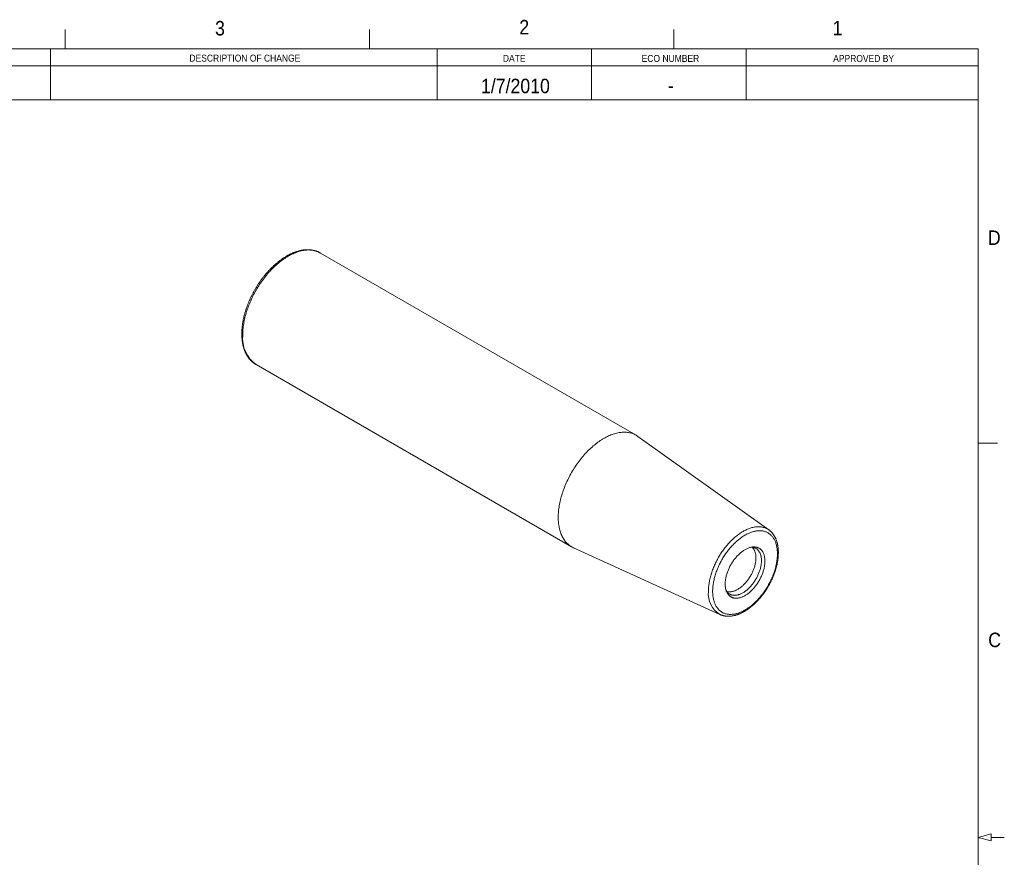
# Model space of a CAD drawing. Header units: inches. Extents: x 0.5 to 16.5, y 0.2 to 10.8.
# Tile 2 of 2: x 10.2 to 16.5, y 5.4 to 10.8. Entities that reach past the tile are written whole.
import ezdxf

# ---------------------------------------------------------------- set-up
doc = ezdxf.new("R2010")
doc.units = ezdxf.units.IN
doc.header["$MEASUREMENT"] = 0
doc.styles.add('SLDTEXTSTYLE1', font='GOTHIC.TTF', dxfattribs={"width": 0.913})

msp = doc.modelspace()

# ---------------------------------------------------------------- linework, layer by layer
at = {"color": 7, "linetype": 'Continuous', "lineweight": 0}
for p, q in [((10.46875, 10.6), (10.46875, 10.725)), ((12.43749999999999, 10.6), (12.4375, 10.725)), ((14.40624999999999, 10.6), (14.40625, 10.725)), ((0.6249999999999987, 10.6), (16.375, 10.6)), ((10.375, 10.271875), (10.375, 10.6)), ((12.875, 10.6), (12.875, 10.271875)), ((13.875, 10.6), (13.875, 10.271875)), ((14.875, 10.6), (14.875, 10.271875)), ((16.375, 0.4), (16.375, 10.6)), ((9.375, 10.490625), (16.37183433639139, 10.490625)), ((9.375, 10.271875), (16.37183433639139, 10.271875)), ((16.37625160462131, 8.049999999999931), (16.50125160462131, 8.049999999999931)), ((16.375, 5.500000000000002), (16.46, 5.522775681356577)), ((16.375, 5.500000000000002), (16.46, 5.477224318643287)), ((16.46, 5.522775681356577), (16.46, 5.477224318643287)), ((16.46, 5.499999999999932), (16.545, 5.499999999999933))]:
    msp.add_line(p, q, dxfattribs=at)
at = {"color": 7, "linetype": 'Continuous', "lineweight": 15}
for p, q in [((14.16224407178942, 8.101519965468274), (12.12070146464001, 9.280077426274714)), ((11.7040686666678, 8.5583700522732), (13.74561127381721, 7.379812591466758)), ((15.02144073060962, 7.489188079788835), (14.1735169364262, 8.094266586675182)), ((15.02138182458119, 7.489230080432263), (15.02144073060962, 7.489188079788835)), ((13.75752989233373, 7.373677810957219), (14.70554565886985, 6.941982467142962)), ((14.70561605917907, 6.941950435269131), (14.70554565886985, 6.941982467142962))]:
    msp.add_line(p, q, dxfattribs=at)
at = {"color": 8, "linetype": 'Continuous', "lineweight": 0, "flags": 128}
for points in [[(11.61775723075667, 8.749138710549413), (11.61785820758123, 8.758103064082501), (11.61816103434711, 8.767177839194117), (11.61866546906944, 8.776356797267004), (11.61937123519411, 8.785633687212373), (11.62027781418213, 8.795002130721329), (11.62138458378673, 8.804455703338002), (11.62269081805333, 8.813987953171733), (11.62419556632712, 8.823592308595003), (11.62589782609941, 8.83326220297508), (11.6277964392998, 8.842991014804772), (11.6298900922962, 8.852772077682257), (11.63217735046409, 8.862598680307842), (11.63465665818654, 8.872464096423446), (11.63732628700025, 8.882361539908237), (11.64018445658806, 8.892284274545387), (11.64322916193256, 8.902225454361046), (11.64645832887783, 8.912178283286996), (11.64986974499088, 8.922135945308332), (11.65346109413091, 8.932091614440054), (11.65722988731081, 8.942038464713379), (11.66117354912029, 8.95196966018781), (11.66528938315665, 8.961878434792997), (11.66957455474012, 8.971757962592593), (11.67402614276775, 8.981601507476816), (11.67864108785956, 8.991402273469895), (11.68341624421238, 9.00115359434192), (11.68834831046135, 9.010848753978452), (11.69343391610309, 9.020481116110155), (11.69866958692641, 9.030044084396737), (11.7040517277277, 9.039531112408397), (11.70957665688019, 9.048935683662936), (11.71524057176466, 9.058251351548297), (11.72103960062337, 9.067471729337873), (11.72696976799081, 9.076590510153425), (11.73302701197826, 9.085601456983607), (11.73920716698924, 9.09449835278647), (11.74550603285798, 9.10327514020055), (11.75191925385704, 9.11192577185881), (11.75844245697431, 9.120444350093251), (11.76507114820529, 9.128825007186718), (11.77180081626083, 9.137062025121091), (11.77862682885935, 9.145149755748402), (11.78554451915, 9.15308263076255), (11.79254913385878, 9.160855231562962), (11.7996358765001, 9.168462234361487), (11.80679989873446, 9.1758984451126), (11.81403627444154, 9.183158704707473), (11.82134006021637, 9.190238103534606), (11.82870624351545, 9.197131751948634), (11.836129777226, 9.203834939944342), (11.84360556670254, 9.21034306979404), (11.85112849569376, 9.216651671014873), (11.85869340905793, 9.222756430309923), (11.86629512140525, 9.22865319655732), (11.87392841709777, 9.23433786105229), (11.88158807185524, 9.239806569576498), (11.88926883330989, 9.24505557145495), (11.89696543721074, 9.25008122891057), (11.90467260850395, 9.254880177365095), (11.91238506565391, 9.259449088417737), (11.92009752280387, 9.263784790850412), (11.92780469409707, 9.267884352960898), (11.93550129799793, 9.271745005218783), (11.94318205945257, 9.275364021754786), (11.95084171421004, 9.27873896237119), (11.95847500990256, 9.281867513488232), (11.96607672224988, 9.284747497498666), (11.97364163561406, 9.287377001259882), (11.98116456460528, 9.289754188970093), (11.98864035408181, 9.291877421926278), (11.99606388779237, 9.293745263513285), (12.00343007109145, 9.295356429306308), (12.01073385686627, 9.296709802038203), (12.01797023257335, 9.297804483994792), (12.02513425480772, 9.298639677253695), (12.03222099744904, 9.29921485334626), (12.03922561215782, 9.299529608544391), (12.04614330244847, 9.299583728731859), (12.05296931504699, 9.299377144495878), (12.05969898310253, 9.298910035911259), (12.06632767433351, 9.298182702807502), (12.07285087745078, 9.297195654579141), (12.07926409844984, 9.295949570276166), (12.08556296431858, 9.294445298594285), (12.09174311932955, 9.292683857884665), (12.09780036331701, 9.290666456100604), (12.10373053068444, 9.288394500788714), (12.10952955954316, 9.285869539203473), (12.11519347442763, 9.28309328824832), (12.12070146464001, 9.280077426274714)], [(14.63095106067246, 7.09150834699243), (14.63102773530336, 7.098315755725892), (14.63125769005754, 7.105207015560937), (14.6316407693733, 7.112177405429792), (14.63217671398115, 7.119222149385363), (14.6328651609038, 7.126336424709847), (14.63370562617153, 7.133515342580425), (14.6346975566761, 7.140754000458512), (14.63584024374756, 7.148047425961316), (14.63713292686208, 7.155390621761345), (14.63857470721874, 7.162778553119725), (14.64016459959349, 7.170206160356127), (14.64190151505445, 7.177668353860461), (14.64378426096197, 7.185160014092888), (14.64581154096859, 7.192676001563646), (14.64798198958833, 7.200211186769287), (14.65029410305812, 7.207760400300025), (14.65274629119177, 7.215318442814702), (14.65533687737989, 7.222880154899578), (14.65806409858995, 7.230440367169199), (14.66092607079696, 7.237993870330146), (14.66392084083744, 7.245535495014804), (14.66704635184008, 7.253060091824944), (14.67030046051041, 7.260562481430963), (14.67368093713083, 7.268037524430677), (14.67718546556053, 7.275480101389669), (14.68081164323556, 7.282885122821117), (14.68455699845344, 7.290247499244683), (14.68841893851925, 7.297562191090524), (14.69239483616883, 7.304824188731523), (14.69648196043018, 7.312028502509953), (14.70067751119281, 7.319170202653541), (14.70497861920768, 7.32624439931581), (14.70938232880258, 7.333246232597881), (14.71388561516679, 7.340170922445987), (14.71848541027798, 7.347013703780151), (14.72317854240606, 7.353769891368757), (14.72796180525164, 7.360434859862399), (14.73283192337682, 7.367004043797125), (14.73778556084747, 7.373472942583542), (14.74281930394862, 7.379837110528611), (14.74792972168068, 7.386092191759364), (14.75311331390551, 7.392233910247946), (14.75836651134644, 7.3982580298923), (14.76368571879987, 7.404160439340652), (14.76906730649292, 7.409937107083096), (14.77450756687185, 7.415584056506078), (14.78000277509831, 7.421097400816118), (14.78554917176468, 7.42647339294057), (14.79114295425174, 7.431708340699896), (14.79678028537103, 7.436798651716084), (14.80245730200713, 7.441740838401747), (14.80817011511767, 7.446531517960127), (14.81391481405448, 7.45116739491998), (14.81968745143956, 7.455645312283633), (14.82548407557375, 7.45996217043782), (14.83130071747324, 7.464115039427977), (14.83713338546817, 7.468101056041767), (14.84297808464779, 7.471917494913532), (14.84883080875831, 7.475561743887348), (14.85468754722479, 7.479031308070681), (14.86054428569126, 7.482323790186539), (14.86639700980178, 7.485436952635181), (14.8722417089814, 7.488368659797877), (14.87807437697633, 7.491116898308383), (14.88389101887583, 7.493679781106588), (14.88968764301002, 7.496055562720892), (14.8954602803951, 7.498242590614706), (14.90120497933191, 7.500239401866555), (14.90691779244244, 7.502044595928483), (14.91259480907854, 7.50365695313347), (14.91823214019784, 7.505075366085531), (14.9238259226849, 7.50629886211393), (14.92937231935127, 7.507326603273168), (14.93486752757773, 7.508157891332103), (14.94030778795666, 7.508792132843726), (14.9456893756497, 7.50922891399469), (14.95100858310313, 7.509467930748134), (14.95626178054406, 7.509509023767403), (14.96144537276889, 7.509352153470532), (14.96655579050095, 7.508997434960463), (14.97158953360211, 7.508445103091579), (14.97654317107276, 7.507695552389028), (14.98141328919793, 7.506749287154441), (14.98619655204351, 7.505606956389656), (14.99088968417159, 7.504269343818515), (14.99548947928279, 7.502737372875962), (14.999992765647, 7.501012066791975), (15.0043964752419, 7.499094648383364), (15.00869758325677, 7.496986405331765), (15.01289313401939, 7.494688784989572), (15.01698025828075, 7.492203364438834), (15.02095615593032, 7.489531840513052), (15.02138182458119, 7.489230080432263)], [(14.65808221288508, 7.092123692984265), (14.65815587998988, 7.098583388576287), (14.65837682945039, 7.105123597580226), (14.65874492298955, 7.111739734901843), (14.6592598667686, 7.118427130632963), (14.65992133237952, 7.125181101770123), (14.66072881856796, 7.131996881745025), (14.66168180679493, 7.138869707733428), (14.66277958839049, 7.145794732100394), (14.66402140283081, 7.152767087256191), (14.66540638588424, 7.159781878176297), (14.66693353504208, 7.166834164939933), (14.668601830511, 7.173919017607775), (14.67041004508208, 7.181031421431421), (14.67235693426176, 7.188166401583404), (14.67444113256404, 7.195318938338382), (14.67666117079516, 7.202484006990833), (14.67901549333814, 7.209656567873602), (14.68150242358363, 7.216831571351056), (14.68412023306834, 7.22400398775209), (14.6868670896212, 7.231168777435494), (14.68974104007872, 7.238320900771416), (14.69274007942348, 7.245455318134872), (14.6958620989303, 7.252567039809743), (14.69910488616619, 7.25965104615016), (14.70246619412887, 7.266702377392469), (14.70594363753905, 7.273716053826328), (14.70953477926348, 7.280687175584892), (14.71323711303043, 7.287610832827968), (14.71704799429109, 7.294482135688), (14.72096477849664, 7.301296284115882), (14.72498470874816, 7.308048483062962), (14.72910495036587, 7.314733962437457), (14.7333226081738, 7.321348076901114), (14.73763472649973, 7.327886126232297), (14.74203827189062, 7.334343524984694), (14.74653014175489, 7.340715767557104), (14.75110719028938, 7.346998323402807), (14.75576619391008, 7.353186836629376), (14.76050387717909, 7.359276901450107), (14.7653169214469, 7.36526428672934), (14.77020192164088, 7.371144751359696), (14.77515547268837, 7.376914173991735), (14.78017407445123, 7.382568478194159), (14.78525420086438, 7.38810373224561), (14.79039228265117, 7.393516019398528), (14.79558472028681, 7.398801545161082), (14.80082784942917, 7.403956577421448), (14.80611799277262, 7.40897751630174), (14.81145142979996, 7.413860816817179), (14.81682441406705, 7.418603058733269), (14.82223316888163, 7.423200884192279), (14.82767389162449, 7.427651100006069), (14.8331427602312, 7.431950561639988), (14.838635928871, 7.436096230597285), (14.84414953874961, 7.440085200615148), (14.84967971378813, 7.443914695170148), (14.85522256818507, 7.447581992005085), (14.86077420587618, 7.451084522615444), (14.86633072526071, 7.454419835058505), (14.87188822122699, 7.457585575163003), (14.87744278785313, 7.460579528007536), (14.88299052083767, 7.463399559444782), (14.88852752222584, 7.46604373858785), (14.89404989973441, 7.468510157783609), (14.89955377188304, 7.470797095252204), (14.90503527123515, 7.472902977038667), (14.91049054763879, 7.474826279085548), (14.9159157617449, 7.476565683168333), (14.92130710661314, 7.478119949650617), (14.9266607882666, 7.479487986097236), (14.9319730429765, 7.480668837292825), (14.93724014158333, 7.48166166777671), (14.94245838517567, 7.482465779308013), (14.94762409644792, 7.483080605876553), (14.95273364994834, 7.483505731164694), (14.95778345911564, 7.483740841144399), (14.96276997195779, 7.48378576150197), (14.96768967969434, 7.483640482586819), (14.97253913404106, 7.483305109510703), (14.97731491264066, 7.482779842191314), (14.9820136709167, 7.482065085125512), (14.986632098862, 7.481161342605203), (14.99116695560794, 7.480069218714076), (14.99561506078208, 7.478789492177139), (14.99997326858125, 7.477323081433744), (15.0042385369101, 7.475671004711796), (15.0084078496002, 7.473834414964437), (15.01247829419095, 7.471814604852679), (15.01644699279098, 7.469613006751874), (15.02031117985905, 7.46723115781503), (15.02406811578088, 7.464670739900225), (15.02771515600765, 7.461933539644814), (15.03124977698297, 7.459021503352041), (15.03466943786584, 7.455936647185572), (15.0379717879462, 7.452681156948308), (15.04115447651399, 7.449257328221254), (15.0442152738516, 7.445667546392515), (15.04715201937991, 7.441914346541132), (15.04996267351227, 7.438000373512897), (15.05264523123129, 7.433928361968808), (15.05519784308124, 7.429701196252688), (15.05761867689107, 7.42532182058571), (15.0599060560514, 7.420793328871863), (15.06205835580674, 7.416118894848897), (15.06407407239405, 7.411301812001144), (15.06595180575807, 7.406345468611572), (15.06769020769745, 7.401253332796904), (15.0692880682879, 7.396028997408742), (15.07074426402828, 7.390676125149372), (15.07205777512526, 7.385198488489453), (15.07322768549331, 7.379599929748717), (15.07425314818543, 7.373884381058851), (15.0751334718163, 7.368055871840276), (15.07586801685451, 7.362118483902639), (15.07645626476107, 7.356076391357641), (15.07689781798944, 7.349933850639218), (15.07719236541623, 7.343695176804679), (15.0773396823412, 7.337364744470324), (15.0773396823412, 7.33094701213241), (15.07719236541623, 7.324446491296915), (15.07689781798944, 7.317867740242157), (15.07645626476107, 7.311215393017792), (15.07586801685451, 7.304494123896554), (15.0751334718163, 7.297708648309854), (15.07425314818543, 7.290863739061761), (15.07322768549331, 7.283964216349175), (15.07205777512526, 7.277014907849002), (15.07074426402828, 7.270020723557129), (15.0692880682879, 7.262986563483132), (15.06769020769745, 7.25591737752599), (15.06595180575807, 7.248818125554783), (15.06407407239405, 7.241693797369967), (15.06205835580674, 7.234549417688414), (15.0599060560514, 7.227389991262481), (15.05761867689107, 7.22022054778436), (15.05519784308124, 7.213046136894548), (15.05264523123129, 7.205871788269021), (15.04996267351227, 7.19870256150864), (15.04715201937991, 7.191543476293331), (15.0442152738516, 7.184399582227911), (15.04115447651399, 7.17727587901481), (15.0379717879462, 7.170177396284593), (15.03466943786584, 7.163109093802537), (15.03124977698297, 7.156075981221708), (15.02771515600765, 7.149082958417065), (15.02406811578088, 7.142134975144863), (15.02031117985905, 7.135236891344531), (15.01644699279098, 7.128393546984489), (15.01247829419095, 7.121609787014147), (15.0084078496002, 7.114890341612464), (15.0042385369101, 7.108239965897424), (14.99997326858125, 7.101663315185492), (14.99561506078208, 7.09516502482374), (14.99116695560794, 7.088749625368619), (14.986632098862, 7.082421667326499), (14.9820136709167, 7.076185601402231), (14.97731491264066, 7.070045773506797), (14.97253913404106, 7.064006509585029), (14.96768967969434, 7.058072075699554), (14.96276997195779, 7.052246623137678), (14.95778345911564, 7.046534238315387), (14.95273364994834, 7.040938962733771), (14.94762409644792, 7.035464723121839), (14.94245838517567, 7.030115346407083), (14.93724014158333, 7.024894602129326), (14.9319730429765, 7.01980617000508), (14.9266607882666, 7.014853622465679), (14.92130710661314, 7.010040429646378), (14.9159157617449, 7.00536998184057), (14.91049054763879, 7.000845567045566), (14.90503527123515, 6.996470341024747), (14.89955377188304, 6.992247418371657), (14.89404989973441, 6.988179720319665), (14.88852752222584, 6.98427013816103), (14.88299052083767, 6.980521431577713), (14.87744278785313, 6.97693618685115), (14.87188822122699, 6.973516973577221), (14.86633072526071, 6.970266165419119), (14.86077420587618, 6.967186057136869), (14.85522256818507, 6.964278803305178), (14.84967971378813, 6.961546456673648), (14.84414953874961, 6.958990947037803), (14.838635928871, 6.956614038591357), (14.8331427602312, 6.954417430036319), (14.82767389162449, 6.952402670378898), (14.82223316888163, 6.950571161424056), (14.81682441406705, 6.948924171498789), (14.81145142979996, 6.947462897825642), (14.80611799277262, 6.946188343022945), (14.80082784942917, 6.945101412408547), (14.79558472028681, 6.944202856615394), (14.79039228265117, 6.943493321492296), (14.78525420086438, 6.942973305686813), (14.78017407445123, 6.942643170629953), (14.77515547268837, 6.942503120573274), (14.77020192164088, 6.942553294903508), (14.7653169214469, 6.942793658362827), (14.76050387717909, 6.94322402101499), (14.75576619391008, 6.943844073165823), (14.75110719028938, 6.944653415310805), (14.74653014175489, 6.945651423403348), (14.74203827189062, 6.946837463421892), (14.73763472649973, 6.948210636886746), (14.7333226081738, 6.949770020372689), (14.72910495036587, 6.951514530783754), (14.72498470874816, 6.953442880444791), (14.72096477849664, 6.955553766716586), (14.71704799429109, 6.957845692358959), (14.71323711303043, 6.960317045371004), (14.70953477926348, 6.962966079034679), (14.70594363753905, 6.965790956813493), (14.70246619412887, 6.968789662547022), (14.69910488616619, 6.971960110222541), (14.6958620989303, 6.975300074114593), (14.69274007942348, 6.978807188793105), (14.68974104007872, 6.982478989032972), (14.6868670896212, 6.986312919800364), (14.68412023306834, 6.990306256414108), (14.68150242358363, 6.99445621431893), (14.67901549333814, 6.998759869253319), (14.67666117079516, 7.003214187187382), (14.67444113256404, 7.007816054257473), (14.67235693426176, 7.012562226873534), (14.67041004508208, 7.017449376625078), (14.668601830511, 7.022474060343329), (14.66693353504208, 7.027632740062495), (14.66540638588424, 7.032921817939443), (14.66402140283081, 7.038337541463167), (14.66277958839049, 7.043876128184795), (14.66168180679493, 7.049533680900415), (14.66072881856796, 7.055306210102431), (14.65992133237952, 7.061189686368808), (14.6592598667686, 7.067179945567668), (14.65874492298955, 7.073272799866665), (14.65837682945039, 7.079463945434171), (14.65815587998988, 7.085749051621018), (14.65808221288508, 7.092123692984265)]]:
    msp.add_lwpolyline(points, dxfattribs=at)
at = {"color": 7, "linetype": 'Continuous', "lineweight": 15, "flags": 128}
for points in [[(13.65929983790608, 7.570581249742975), (13.65940081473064, 7.579545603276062), (13.65970364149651, 7.588620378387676), (13.66020807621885, 7.597799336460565), (13.66091384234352, 7.607076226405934), (13.66182042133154, 7.616444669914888), (13.66292719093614, 7.625898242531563), (13.66423342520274, 7.635430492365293), (13.66573817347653, 7.645034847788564), (13.66744043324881, 7.65470474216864), (13.6693390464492, 7.664433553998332), (13.67143269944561, 7.674214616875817), (13.6737199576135, 7.684041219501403), (13.67619926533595, 7.693906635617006), (13.67886889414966, 7.703804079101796), (13.68172706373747, 7.713726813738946), (13.68477176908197, 7.723667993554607), (13.68800093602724, 7.733620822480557), (13.69141235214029, 7.743578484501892), (13.69500370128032, 7.753534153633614), (13.69877249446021, 7.76348100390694), (13.7027161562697, 7.773412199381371), (13.70683199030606, 7.783320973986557), (13.71111716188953, 7.793200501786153), (13.71556874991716, 7.803044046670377), (13.72018369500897, 7.812844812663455), (13.72495885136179, 7.822596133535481), (13.72989091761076, 7.832291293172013), (13.7349765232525, 7.841923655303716), (13.74021219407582, 7.851486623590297), (13.74559433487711, 7.860973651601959), (13.75111926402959, 7.870378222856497), (13.75678317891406, 7.879693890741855), (13.76258220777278, 7.888914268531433), (13.76851237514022, 7.898033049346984), (13.77456961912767, 7.907043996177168), (13.78074977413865, 7.91594089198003), (13.78704864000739, 7.924717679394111), (13.79346186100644, 7.933368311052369), (13.79998506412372, 7.941886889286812), (13.8066137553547, 7.950267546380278), (13.81334342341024, 7.958504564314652), (13.82016943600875, 7.966592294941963), (13.82708712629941, 7.97452516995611), (13.83409174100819, 7.982297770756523), (13.8411784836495, 7.989904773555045), (13.84834250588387, 7.997340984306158), (13.85557888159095, 8.004601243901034), (13.86288266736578, 8.011680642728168), (13.87024885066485, 8.018574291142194), (13.87767238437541, 8.025277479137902), (13.88514817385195, 8.031785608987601), (13.89267110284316, 8.038094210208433), (13.90023601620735, 8.044198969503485), (13.90783772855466, 8.05009573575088), (13.91547102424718, 8.055780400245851), (13.92313067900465, 8.061249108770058), (13.93081144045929, 8.06649811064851), (13.93850804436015, 8.07152376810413), (13.94621521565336, 8.076322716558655), (13.95392767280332, 8.0808916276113), (13.96164012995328, 8.085227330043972), (13.96934730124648, 8.08932689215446), (13.97704390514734, 8.093187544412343), (13.98472466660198, 8.096806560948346), (13.99238432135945, 8.10018150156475), (14.00001761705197, 8.103310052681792), (14.00761932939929, 8.106190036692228), (14.01518424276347, 8.108819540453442), (14.02270717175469, 8.111196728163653), (14.03018296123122, 8.113319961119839), (14.03760649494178, 8.115187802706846), (14.04497267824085, 8.116798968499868), (14.05227646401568, 8.118152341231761), (14.05951283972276, 8.119247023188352), (14.06667686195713, 8.120082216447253), (14.07376360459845, 8.12065739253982), (14.08076821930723, 8.120972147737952), (14.08768590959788, 8.121026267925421), (14.09451192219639, 8.12081968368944), (14.10124159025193, 8.12035257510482), (14.10787028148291, 8.119625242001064), (14.11439348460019, 8.118638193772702), (14.12080670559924, 8.117392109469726), (14.12710557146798, 8.115887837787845), (14.13328572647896, 8.114126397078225), (14.13934297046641, 8.112108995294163), (14.14527313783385, 8.109837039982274), (14.15107216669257, 8.107312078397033), (14.15673608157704, 8.10453582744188), (14.16226101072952, 8.101510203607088), (14.16764315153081, 8.098237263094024), (14.17287882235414, 8.094719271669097), (14.1735169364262, 8.094266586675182)], [(13.75752989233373, 7.373677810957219), (13.75678317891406, 7.374020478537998), (13.75111926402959, 7.376796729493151), (13.74559433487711, 7.379822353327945), (13.74021219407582, 7.383095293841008), (13.7349765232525, 7.386613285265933), (13.72989091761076, 7.390373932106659), (13.72495885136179, 7.394374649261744), (13.72018369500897, 7.398612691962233), (13.71556874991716, 7.403085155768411), (13.71111716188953, 7.407789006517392), (13.70683199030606, 7.412720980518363), (13.7027161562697, 7.417877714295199), (13.69877249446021, 7.423255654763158), (13.69500370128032, 7.428851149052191), (13.69141235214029, 7.434660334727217), (13.68800093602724, 7.440679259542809), (13.68477176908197, 7.446903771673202), (13.68172706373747, 7.453329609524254), (13.67886889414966, 7.459952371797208), (13.67619926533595, 7.466767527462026), (13.6737199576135, 7.47377039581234), (13.67143269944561, 7.480956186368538), (13.6693390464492, 7.488319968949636), (13.66744043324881, 7.49585668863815), (13.66573817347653, 7.503561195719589), (13.66423342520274, 7.511428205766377), (13.66292719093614, 7.519452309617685), (13.66182042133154, 7.52762803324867), (13.66091384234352, 7.535949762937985), (13.66020807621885, 7.544411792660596), (13.65970364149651, 7.553008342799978), (13.65940081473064, 7.561733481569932), (13.65929983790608, 7.570581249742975)], [(14.73911171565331, 7.138901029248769), (14.73918508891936, 7.143959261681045), (14.73940512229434, 7.149096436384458), (14.73977156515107, 7.154306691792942), (14.74028399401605, 7.159584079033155), (14.74094183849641, 7.164922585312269), (14.7417443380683, 7.170316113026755), (14.74269057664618, 7.175758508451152), (14.7437794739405, 7.181243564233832), (14.74500979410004, 7.186765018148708), (14.74638012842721, 7.192316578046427), (14.74788891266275, 7.19789189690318), (14.7495344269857, 7.203484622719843), (14.75131478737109, 7.2090883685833), (14.75322798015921, 7.214696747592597), (14.75527180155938, 7.220303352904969), (14.75744392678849, 7.225901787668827), (14.75974188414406, 7.231485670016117), (14.76216304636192, 7.237048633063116), (14.76470465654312, 7.24258430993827), (14.76736380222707, 7.248086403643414), (14.77013745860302, 7.253548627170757), (14.77302245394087, 7.258964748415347), (14.77601550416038, 7.264328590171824), (14.7791131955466, 7.269634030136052), (14.7823119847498, 7.274875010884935), (14.78560822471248, 7.280045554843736), (14.78899816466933, 7.285139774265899), (14.79247791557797, 7.290151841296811), (14.79604352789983, 7.295076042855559), (14.79969092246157, 7.299906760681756), (14.80341593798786, 7.30463847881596), (14.80721432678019, 7.309265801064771), (14.81108175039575, 7.313783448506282), (14.81501380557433, 7.318186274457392), (14.81900599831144, 7.322469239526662), (14.82305376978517, 7.326627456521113), (14.82715250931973, 7.330656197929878), (14.83129754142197, 7.334550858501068), (14.83548412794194, 7.338306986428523), (14.83970749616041, 7.341920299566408), (14.84396283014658, 7.345386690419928), (14.84824526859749, 7.348702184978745), (14.85254992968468, 7.351862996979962), (14.85687190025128, 7.354865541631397), (14.86120624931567, 7.357706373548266), (14.86554803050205, 7.360382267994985), (14.86989229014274, 7.362890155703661), (14.87423407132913, 7.365227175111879), (14.87856842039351, 7.367390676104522), (14.88289039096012, 7.369378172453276), (14.8871950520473, 7.371187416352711), (14.89147749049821, 7.372816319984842), (14.89573282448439, 7.374263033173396), (14.89995619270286, 7.375525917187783), (14.90414277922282, 7.376603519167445), (14.90828781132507, 7.377494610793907), (14.91238655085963, 7.378198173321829), (14.91643432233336, 7.378713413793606), (14.92042651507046, 7.379039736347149), (14.92435857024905, 7.379176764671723), (14.92822599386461, 7.379124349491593), (14.93202438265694, 7.378882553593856), (14.93574939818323, 7.378451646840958), (14.93939679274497, 7.377832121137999), (14.94296240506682, 7.37702468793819), (14.94644215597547, 7.376030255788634), (14.94983209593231, 7.374849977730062), (14.95312833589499, 7.373485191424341), (14.9563271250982, 7.371937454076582), (14.95942481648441, 7.370208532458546), (14.96241786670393, 7.368300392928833), (14.96530286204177, 7.366215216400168), (14.96807651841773, 7.363955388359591), (14.97073566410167, 7.361523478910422), (14.97327727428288, 7.358922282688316), (14.97569843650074, 7.356154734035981), (14.97799639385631, 7.353224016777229), (14.98016851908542, 7.350133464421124), (14.98221234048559, 7.346886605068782), (14.9841255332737, 7.343487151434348), (14.9859058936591, 7.339938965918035), (14.98755140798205, 7.336246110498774), (14.98906019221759, 7.332412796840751), (14.99043052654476, 7.328443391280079), (14.99166084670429, 7.324342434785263), (14.99274974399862, 7.320114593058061), (14.9936959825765, 7.315764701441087), (14.99449848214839, 7.311297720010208), (14.99515632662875, 7.30671874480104), (14.99566875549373, 7.302032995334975), (14.99603519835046, 7.297245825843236), (14.99625523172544, 7.29236269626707), (14.99632860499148, 7.287389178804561), (14.99625523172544, 7.282330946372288), (14.99603519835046, 7.277193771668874), (14.99566875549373, 7.271983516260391), (14.99515632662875, 7.266706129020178), (14.99449848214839, 7.261367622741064), (14.9936959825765, 7.255974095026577), (14.99274974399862, 7.250531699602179), (14.99166084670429, 7.2450466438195), (14.99043052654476, 7.239525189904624), (14.98906019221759, 7.233973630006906), (14.98755140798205, 7.228398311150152), (14.9859058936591, 7.222805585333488), (14.9841255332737, 7.217201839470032), (14.98221234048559, 7.211593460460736), (14.98016851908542, 7.205986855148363), (14.97799639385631, 7.200388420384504), (14.97569843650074, 7.194804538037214), (14.97327727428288, 7.189241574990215), (14.97073566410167, 7.183705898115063), (14.96807651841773, 7.178203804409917), (14.96530286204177, 7.172741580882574), (14.96241786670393, 7.167325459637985), (14.95942481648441, 7.161961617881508), (14.9563271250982, 7.15665617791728), (14.95312833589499, 7.151415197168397), (14.94983209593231, 7.146244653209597), (14.94644215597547, 7.141150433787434), (14.94296240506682, 7.136138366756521), (14.93939679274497, 7.131214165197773), (14.93574939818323, 7.126383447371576), (14.93202438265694, 7.121651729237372), (14.92822599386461, 7.117024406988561), (14.92435857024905, 7.11250675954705), (14.92042651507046, 7.108103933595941), (14.91643432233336, 7.103820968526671), (14.91238655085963, 7.099662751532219), (14.90828781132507, 7.095634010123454), (14.90414277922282, 7.091739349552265), (14.89995619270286, 7.087983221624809), (14.89573282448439, 7.084369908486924), (14.89147749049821, 7.080903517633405), (14.8871950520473, 7.077588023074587), (14.88289039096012, 7.074427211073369), (14.87856842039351, 7.071424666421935), (14.87423407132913, 7.068583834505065), (14.86989229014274, 7.065907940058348), (14.86554803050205, 7.063400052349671), (14.86120624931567, 7.061063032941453), (14.85687190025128, 7.05889953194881), (14.85254992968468, 7.056912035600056), (14.84824526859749, 7.05510279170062), (14.84396283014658, 7.05347388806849), (14.83970749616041, 7.052027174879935), (14.83548412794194, 7.050764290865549), (14.83129754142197, 7.049686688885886), (14.82715250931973, 7.048795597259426), (14.82305376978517, 7.048092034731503), (14.81900599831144, 7.047576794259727), (14.81501380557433, 7.047250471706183), (14.81108175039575, 7.047113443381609), (14.80721432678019, 7.047165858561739), (14.80341593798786, 7.047407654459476), (14.79969092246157, 7.047838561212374), (14.79604352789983, 7.048458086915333), (14.79247791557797, 7.049265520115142), (14.78899816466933, 7.050259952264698), (14.78560822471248, 7.05144023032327), (14.7823119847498, 7.052805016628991), (14.7791131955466, 7.05435275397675), (14.77601550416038, 7.056081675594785), (14.77302245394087, 7.0579898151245), (14.77013745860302, 7.060074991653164), (14.76736380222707, 7.06233481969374), (14.76470465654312, 7.06476672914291), (14.76216304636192, 7.067367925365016), (14.75974188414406, 7.07013547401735), (14.75744392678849, 7.073066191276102), (14.75527180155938, 7.076156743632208), (14.75322798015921, 7.07940360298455), (14.75131478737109, 7.082803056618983), (14.7495344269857, 7.086351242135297), (14.74788891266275, 7.090044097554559), (14.74638012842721, 7.093877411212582), (14.74500979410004, 7.097846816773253), (14.7437794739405, 7.10194777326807), (14.74269057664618, 7.106175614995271), (14.7417443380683, 7.110525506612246), (14.74094183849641, 7.114992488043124), (14.74028399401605, 7.119571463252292), (14.73977156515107, 7.124257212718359), (14.73940512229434, 7.129044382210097), (14.73918508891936, 7.133927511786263), (14.73911171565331, 7.138901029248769)], [(14.90480948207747, 7.37675880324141), (14.90637696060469, 7.376796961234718), (14.91012279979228, 7.376755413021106), (14.91379975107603, 7.376524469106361), (14.9174033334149, 7.376104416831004), (14.92092915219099, 7.375495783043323), (14.92437291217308, 7.374699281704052), (14.92773042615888, 7.373715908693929), (14.93099759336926, 7.372546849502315), (14.93417042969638, 7.371193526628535), (14.93724508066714, 7.369657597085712), (14.94021780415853, 7.367940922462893), (14.94308496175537, 7.366045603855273), (14.94584307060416, 7.363973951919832), (14.94848876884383, 7.361728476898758), (14.95101883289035, 7.359311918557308), (14.95343018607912, 7.356727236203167), (14.95571987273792, 7.353977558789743), (14.95788512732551, 7.351066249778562), (14.95992329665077, 7.347996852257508), (14.96183189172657, 7.344773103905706), (14.96360860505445, 7.341398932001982), (14.96525125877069, 7.337878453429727), (14.9667578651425, 7.33421595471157), (14.96812656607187, 7.330415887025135), (14.96935571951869, 7.326482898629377), (14.97044380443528, 7.32242176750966), (14.97138951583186, 7.31823745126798), (14.97219168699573, 7.313935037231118), (14.97284934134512, 7.309519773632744), (14.97336169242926, 7.304997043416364), (14.97372810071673, 7.300372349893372), (14.97394812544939, 7.29565133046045), (14.97402149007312, 7.290839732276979), (14.97394812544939, 7.285943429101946), (14.97372810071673, 7.280968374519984), (14.97336169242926, 7.27592063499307), (14.97284934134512, 7.270806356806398), (14.97219168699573, 7.265631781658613), (14.97138951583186, 7.260403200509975), (14.97044380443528, 7.255126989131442), (14.96935571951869, 7.249809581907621), (14.96812656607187, 7.244457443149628), (14.9667578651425, 7.239077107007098), (14.96525125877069, 7.233675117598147), (14.96360860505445, 7.228258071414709), (14.96183189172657, 7.222832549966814), (14.95992329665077, 7.217405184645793), (14.95788512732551, 7.211982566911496), (14.95571987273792, 7.206571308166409), (14.95343018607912, 7.201178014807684), (14.95101883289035, 7.195809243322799), (14.94848876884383, 7.190471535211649), (14.94584307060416, 7.185171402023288), (14.94308496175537, 7.179915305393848), (14.94021780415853, 7.174709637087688), (14.93724508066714, 7.16956072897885), (14.93417042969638, 7.164474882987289), (14.93099759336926, 7.159458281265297), (14.92773042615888, 7.154517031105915), (14.92437291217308, 7.14965715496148), (14.92092915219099, 7.144884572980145), (14.9174033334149, 7.140205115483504), (14.91379975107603, 7.13562445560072), (14.91012279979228, 7.131148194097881), (14.90637696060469, 7.126781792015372), (14.90256678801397, 7.122530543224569), (14.89869693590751, 7.118399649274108), (14.89477211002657, 7.114394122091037), (14.89079709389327, 7.110518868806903), (14.88677673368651, 7.106778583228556), (14.88271592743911, 7.103177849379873), (14.8786196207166, 7.099721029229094), (14.87449280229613, 7.09641235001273), (14.87034050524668, 7.093255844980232), (14.86616778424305, 7.090255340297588), (14.86197972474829, 7.087414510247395), (14.85778142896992, 7.08473680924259), (14.85357801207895, 7.082225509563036), (14.84937459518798, 7.079883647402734), (14.84517629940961, 7.077714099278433), (14.84098823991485, 7.075719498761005), (14.83681551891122, 7.073902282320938), (14.83266322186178, 7.072264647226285), (14.8285364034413, 7.070808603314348), (14.82444009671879, 7.069535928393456), (14.82037929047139, 7.068448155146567), (14.81635893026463, 7.067546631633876), (14.81238391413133, 7.066832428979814), (14.80845908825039, 7.066306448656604), (14.80458923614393, 7.065969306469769), (14.80077906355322, 7.065821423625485), (14.79703322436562, 7.065862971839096), (14.79335627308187, 7.066093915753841), (14.78975269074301, 7.066513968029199), (14.78622687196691, 7.06712260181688), (14.78278311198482, 7.06791910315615), (14.77942559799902, 7.068902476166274), (14.77615843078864, 7.070071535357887), (14.77298559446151, 7.071424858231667), (14.76991094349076, 7.072960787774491), (14.76693821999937, 7.074677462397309), (14.76407106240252, 7.076572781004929), (14.76131295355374, 7.078644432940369), (14.75866725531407, 7.080889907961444), (14.75613719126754, 7.083306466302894), (14.75372583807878, 7.085891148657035), (14.75143615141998, 7.088640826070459), (14.74927089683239, 7.09155213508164), (14.74723272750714, 7.094621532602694), (14.74532413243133, 7.097845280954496), (14.74458189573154, 7.099206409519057)], [(14.9142203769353, 7.376485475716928), (14.91617322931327, 7.374553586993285), (14.91854131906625, 7.371953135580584), (14.92078597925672, 7.369186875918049), (14.92290438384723, 7.36625830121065), (14.9248938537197, 7.363171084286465), (14.92675189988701, 7.359929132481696), (14.92847616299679, 7.356536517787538), (14.93006447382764, 7.352997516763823), (14.93151483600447, 7.349316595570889), (14.93282542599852, 7.345498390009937), (14.93399458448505, 7.341547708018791), (14.93502084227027, 7.337469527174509), (14.93590291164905, 7.333268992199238), (14.93663966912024, 7.328951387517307), (14.93723018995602, 7.324522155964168), (14.93767373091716, 7.319986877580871), (14.93796973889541, 7.315351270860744), (14.93811783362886, 7.310621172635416), (14.93811783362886, 7.305802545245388), (14.93796973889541, 7.300901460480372), (14.93767373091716, 7.295924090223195), (14.93723018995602, 7.290876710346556), (14.93663966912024, 7.28576567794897), (14.93590291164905, 7.280597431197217), (14.93502084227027, 7.275378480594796), (14.93399458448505, 7.270115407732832), (14.93282542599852, 7.26481484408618), (14.93151483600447, 7.259483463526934), (14.93006447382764, 7.25412798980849), (14.92847616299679, 7.248755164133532), (14.92675189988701, 7.243371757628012), (14.9248938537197, 7.237984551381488), (14.92290438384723, 7.232600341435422), (14.92078597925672, 7.227225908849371), (14.91854131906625, 7.221868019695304), (14.91617322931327, 7.216533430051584), (14.91368469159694, 7.211228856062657), (14.91107884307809, 7.205960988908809), (14.90835896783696, 7.200736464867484), (14.90552848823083, 7.19556186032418), (14.90259097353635, 7.190443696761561), (14.89955012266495, 7.185388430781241), (14.89640978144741, 7.180402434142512), (14.89317388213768, 7.175491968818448), (14.88984652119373, 7.170663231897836), (14.88643188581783, 7.165922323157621), (14.88293427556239, 7.161275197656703), (14.87935810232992, 7.156727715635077), (14.87570786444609, 7.152285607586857), (14.87198816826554, 7.147954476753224), (14.86820369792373, 7.143739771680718), (14.86435922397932, 7.139646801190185), (14.86045958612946, 7.135680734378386), (14.85650969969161, 7.131846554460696), (14.85251454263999, 7.128149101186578), (14.84847914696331, 7.124593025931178), (14.84440860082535, 7.12118282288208), (14.84030802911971, 7.117922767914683), (14.8361825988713, 7.114816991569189), (14.832037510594, 7.111869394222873), (14.82787798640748, 7.109083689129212), (14.82370926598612, 7.106463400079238), (14.81953660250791, 7.104011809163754), (14.81536525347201, 7.101732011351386), (14.81120047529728, 7.099626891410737), (14.80704751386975, 7.097699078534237), (14.80291160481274, 7.095951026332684), (14.79879795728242, 7.094384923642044), (14.79471175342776, 7.093002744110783), (14.79065814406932, 7.091806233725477), (14.7866422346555, 7.090796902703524), (14.78266908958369, 7.08997601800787), (14.77874370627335, 7.089344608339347), (14.7748710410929, 7.088903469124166), (14.7710559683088, 7.088653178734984), (14.76730329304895, 7.088594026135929), (14.76361774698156, 7.08872608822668), (14.76000397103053, 7.089049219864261), (14.75646651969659, 7.08956299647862), (14.753009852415, 7.090266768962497), (14.74963832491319, 7.091159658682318), (14.74952479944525, 7.091193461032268)]]:
    msp.add_lwpolyline(points, dxfattribs=at)
at = {"color": 8, "linetype": 'Continuous', "lineweight": 0}
for centre, radius, start, end in [((11.82653647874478, 8.728689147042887), 0.2097783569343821, 174.4058226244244, 234.2820059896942), ((14.7832870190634, 7.074135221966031), 0.1533234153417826, 173.4938236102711, 239.5330231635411)]:
    msp.add_arc(centre, radius, start, end, dxfattribs=at)
at = {"color": 7, "linetype": 'Continuous', "lineweight": 15}
for points, knots in [([(12.12073866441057, 9.280033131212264), (12.11966543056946, 9.280652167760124), (12.11705163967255, 9.282159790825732), (12.11279089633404, 9.284368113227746), (12.10797482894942, 9.286682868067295), (12.10306846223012, 9.288826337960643), (12.09807791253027, 9.29080532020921), (12.0930037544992, 9.29261695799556), (12.08784807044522, 9.294260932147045), (12.08261260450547, 9.295736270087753), (12.07729923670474, 9.297042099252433), (12.07190991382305, 9.298177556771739), (12.06644664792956, 9.299141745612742), (12.06091159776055, 9.299933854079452), (12.05530698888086, 9.300553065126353), (12.04963519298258, 9.300998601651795), (12.04389868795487, 9.301269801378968), (12.03810008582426, 9.301366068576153), (12.03224212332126, 9.301286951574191), (12.0263276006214, 9.301031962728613), (12.02035950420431, 9.300600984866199), (12.01434083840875, 9.299993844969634), (12.00827472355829, 9.299210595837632), (12.00216433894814, 9.298251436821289), (11.99601290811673, 9.297116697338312), (11.98982368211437, 9.29580686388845), (11.98359994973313, 9.29432261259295), (11.97734498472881, 9.292664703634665), (11.97106205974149, 9.290834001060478), (11.96475444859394, 9.288831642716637), (11.95842537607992, 9.286658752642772), (11.95207804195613, 9.284316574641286), (11.9457156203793, 9.281806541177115), (11.93934123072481, 9.27913010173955), (11.93295795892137, 9.276288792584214), (11.92656884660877, 9.273284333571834), (11.92017688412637, 9.270118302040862), (11.913785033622, 9.266792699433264), (11.90739622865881, 9.26330912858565), (11.90101338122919, 9.259669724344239), (11.89463935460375, 9.255876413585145), (11.8882769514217, 9.251931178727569), (11.88192892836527, 9.247836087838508), (11.87559801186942, 9.243593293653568), (11.86928690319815, 9.23920492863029), (11.8629982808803, 9.234673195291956), (11.85673479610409, 9.230000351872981), (11.85049908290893, 9.225188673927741), (11.84429374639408, 9.22024052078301), (11.83812138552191, 9.215158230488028), (11.8319845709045, 9.2099442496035), (11.82588584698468, 9.204601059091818), (11.81982777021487, 9.19913111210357), (11.8138128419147, 9.193536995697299), (11.80784357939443, 9.18782127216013), (11.80192245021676, 9.181986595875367), (11.79605193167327, 9.176035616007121), (11.79023446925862, 9.169971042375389), (11.78447249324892, 9.16379563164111), (11.77876840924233, 9.15751216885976), (11.77312461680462, 9.151123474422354), (11.76754346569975, 9.144632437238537), (11.76202732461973, 9.13804192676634), (11.75657850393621, 9.131354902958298), (11.75119929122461, 9.124574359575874), (11.74589200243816, 9.11770325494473), (11.74065885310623, 9.110744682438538), (11.73550206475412, 9.10370171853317), (11.73042387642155, 9.096577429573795), (11.72542641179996, 9.089374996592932), (11.72051182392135, 9.082097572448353), (11.71568224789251, 9.074748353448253), (11.71093973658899, 9.067330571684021), (11.70628633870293, 9.059847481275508), (11.70172407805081, 9.052302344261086), (11.69725492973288, 9.04469847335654), (11.69288085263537, 9.037039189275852), (11.68860373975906, 9.029327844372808), (11.68442547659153, 9.02156781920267), (11.68034794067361, 9.013762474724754), (11.6763728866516, 9.00591523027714), (11.67250208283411, 8.998029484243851), (11.66873726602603, 8.990108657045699), (11.66508009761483, 8.982156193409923), (11.66153225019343, 8.974175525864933), (11.65809527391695, 8.966170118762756), (11.65477078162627, 8.958143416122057), (11.65156024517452, 8.950098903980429), (11.64846517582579, 8.942040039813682), (11.64548699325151, 8.933970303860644), (11.64262706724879, 8.925893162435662), (11.63988678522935, 8.917812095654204), (11.63726742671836, 8.909730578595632), (11.63477022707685, 8.901652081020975), (11.63239647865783, 8.893580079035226), (11.63014725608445, 8.885518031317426), (11.62802378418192, 8.877469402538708), (11.62602709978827, 8.869437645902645), (11.62415822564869, 8.861426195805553), (11.62241822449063, 8.853438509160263), (11.62080797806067, 8.845478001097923), (11.61932848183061, 8.837548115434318), (11.61798049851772, 8.829652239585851), (11.61676496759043, 8.821793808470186), (11.61568258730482, 8.813976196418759), (11.61473411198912, 8.806202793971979), (11.61392024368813, 8.798476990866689), (11.61324161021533, 8.790802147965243), (11.61269894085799, 8.783181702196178), (11.61229218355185, 8.775618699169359), (11.612024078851, 8.768117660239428), (11.61191168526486, 8.762020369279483), (11.61190233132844, 8.758431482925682), (11.61189938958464, 8.7573028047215)], [0, 0, 0, 0, 0.006079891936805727, 0.01480717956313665, 0.02353549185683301, 0.03226763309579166, 0.0410062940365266, 0.04975407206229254, 0.05851343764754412, 0.06728660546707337, 0.07607559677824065, 0.08488219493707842, 0.09370789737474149, 0.1025539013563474, 0.1114210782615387, 0.1203100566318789, 0.1292210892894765, 0.1381542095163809, 0.147109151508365, 0.1560853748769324, 0.1650821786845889, 0.1740986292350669, 0.1831336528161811, 0.1921860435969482, 0.2012544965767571, 0.2103376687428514, 0.2194342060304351, 0.2285426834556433, 0.2376617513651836, 0.2467900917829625, 0.2559264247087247, 0.2650695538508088, 0.274218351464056, 0.2833717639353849, 0.2925288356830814, 0.3016886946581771, 0.3108505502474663, 0.3200136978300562, 0.3291775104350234, 0.3383413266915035, 0.3475046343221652, 0.3566670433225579, 0.3658282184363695, 0.3749878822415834, 0.3841458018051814, 0.3933017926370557, 0.4024557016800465, 0.4116074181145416, 0.4207568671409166, 0.4299039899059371, 0.4390487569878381, 0.4481911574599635, 0.4573312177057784, 0.4664689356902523, 0.475604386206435, 0.4847375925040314, 0.4938686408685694, 0.5029975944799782, 0.5121245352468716, 0.5212495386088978, 0.5303727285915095, 0.5394941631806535, 0.5486139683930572, 0.5577322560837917, 0.5668491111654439, 0.5759646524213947, 0.5850790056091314, 0.5941922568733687, 0.6033045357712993, 0.6124159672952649, 0.6215266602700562, 0.6306367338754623, 0.6397462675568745, 0.6488554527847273, 0.6579643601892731, 0.6670731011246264, 0.6761818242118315, 0.6852906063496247, 0.6943995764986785, 0.7035088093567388, 0.7126184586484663, 0.7217286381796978, 0.7308394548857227, 0.7399510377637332, 0.7490634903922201, 0.7581769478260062, 0.7672915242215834, 0.7764073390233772, 0.7855244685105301, 0.7946430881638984, 0.8037632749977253, 0.8128851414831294, 0.8220088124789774, 0.8311343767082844, 0.8402619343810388, 0.8493915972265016, 0.8585234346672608, 0.8676575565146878, 0.8767940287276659, 0.8859329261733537, 0.8950743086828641, 0.9042182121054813, 0.9133646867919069, 0.9225137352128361, 0.9316653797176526, 0.9408195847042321, 0.9499763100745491, 0.9591354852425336, 0.9682970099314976, 0.9774607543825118, 0.9866265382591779, 0.9957941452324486, 1, 1, 1, 1]), ([(11.61189938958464, 8.7573028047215), (11.61190327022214, 8.75600505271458), (11.6119144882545, 8.752253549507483), (11.61203885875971, 8.746102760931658), (11.61231788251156, 8.738877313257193), (11.61273735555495, 8.731730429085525), (11.6132951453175, 8.724664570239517), (11.61399195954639, 8.717683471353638), (11.61482765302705, 8.710790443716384), (11.61580219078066, 8.703988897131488), (11.61691545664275, 8.69728226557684), (11.61816715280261, 8.690673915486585), (11.61955697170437, 8.684167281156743), (11.62108448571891, 8.67776578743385), (11.62274908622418, 8.671472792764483), (11.62455012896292, 8.665291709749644), (11.62648678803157, 8.659225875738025), (11.62855813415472, 8.653278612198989), (11.63076314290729, 8.647453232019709), (11.63310049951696, 8.641752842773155), (11.63556896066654, 8.636180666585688), (11.63816700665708, 8.630739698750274), (11.64089302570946, 8.625432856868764), (11.64374531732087, 8.620262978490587), (11.64672201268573, 8.615232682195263), (11.64982119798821, 8.610344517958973), (11.653040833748, 8.60560081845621), (11.6563788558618, 8.601003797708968), (11.65983309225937, 8.596555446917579), (11.66340140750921, 8.592257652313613), (11.66708157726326, 8.588112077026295), (11.67087143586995, 8.584120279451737), (11.67476880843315, 8.580283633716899), (11.67877154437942, 8.576603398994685), (11.68287755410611, 8.573080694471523), (11.6870849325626, 8.569716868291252), (11.69139085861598, 8.56651142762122), (11.69579674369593, 8.56347110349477), (11.70002653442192, 8.560743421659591), (11.70283224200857, 8.559106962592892), (11.70410037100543, 8.558367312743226)], [0, 0, 0, 0, 0.01441655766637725, 0.04167495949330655, 0.06893802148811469, 0.0962023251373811, 0.1234658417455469, 0.1507267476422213, 0.1779829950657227, 0.2052322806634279, 0.2324720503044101, 0.2596994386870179, 0.2869113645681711, 0.3141044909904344, 0.3412751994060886, 0.3684196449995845, 0.3955338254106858, 0.4226136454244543, 0.4496548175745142, 0.4766530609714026, 0.5036042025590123, 0.5305041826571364, 0.5573491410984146, 0.5841356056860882, 0.6108605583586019, 0.6375215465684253, 0.6641166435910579, 0.6906447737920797, 0.7171056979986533, 0.7434999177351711, 0.7698289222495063, 0.7960950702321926, 0.8223017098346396, 0.8484531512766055, 0.8745543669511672, 0.9006113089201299, 0.9266304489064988, 0.9526190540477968, 0.9785846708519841, 1, 1, 1, 1]), ([(14.70563536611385, 6.941966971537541), (14.70628002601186, 6.941668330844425), (14.70835412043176, 6.940707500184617), (14.71194738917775, 6.939261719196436), (14.71640875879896, 6.937624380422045), (14.72095613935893, 6.936164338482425), (14.72558171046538, 6.934870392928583), (14.73028372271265, 6.933747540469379), (14.73506119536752, 6.932794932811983), (14.73991062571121, 6.932014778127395), (14.7448306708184, 6.931407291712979), (14.74981838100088, 6.930973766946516), (14.75487054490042, 6.930715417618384), (14.7599849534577, 6.930632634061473), (14.76515858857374, 6.930726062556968), (14.77038742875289, 6.930996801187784), (14.77566909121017, 6.931444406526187), (14.78099857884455, 6.932070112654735), (14.78637386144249, 6.932872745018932), (14.79179004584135, 6.933852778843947), (14.79724345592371, 6.935009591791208), (14.80273067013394, 6.936342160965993), (14.80824698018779, 6.937850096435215), (14.81378900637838, 6.939531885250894), (14.81935222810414, 6.941386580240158), (14.82493376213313, 6.94341212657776), (14.83052863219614, 6.94560759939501), (14.83613402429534, 6.947970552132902), (14.84174568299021, 6.950499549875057), (14.84736022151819, 6.953192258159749), (14.85297423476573, 6.956046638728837), (14.85858406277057, 6.959060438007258), (14.86418588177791, 6.962231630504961), (14.8697771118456, 6.965557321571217), (14.87535411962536, 6.969035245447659), (14.8809135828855, 6.972662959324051), (14.88645270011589, 6.976437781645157), (14.89196836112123, 6.9803570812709), (14.89745696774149, 6.98441853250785), (14.90291591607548, 6.988619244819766), (14.90834270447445, 6.992956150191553), (14.91373379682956, 6.997426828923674), (14.91908669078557, 7.002028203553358), (14.92439768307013, 7.006757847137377), (14.92966552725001, 7.011611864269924), (14.93488549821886, 7.016588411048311), (14.94005633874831, 7.02168353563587), (14.94517487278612, 7.026894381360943), (14.95023744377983, 7.032218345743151), (14.95524280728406, 7.037651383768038), (14.96018733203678, 7.043190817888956), (14.96506818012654, 7.048833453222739), (14.9698836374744, 7.0545754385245), (14.97463015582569, 7.060413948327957), (14.97930571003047, 7.066345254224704), (14.98390754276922, 7.072366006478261), (14.98843295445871, 7.078472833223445), (14.99287988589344, 7.084661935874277), (14.99724564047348, 7.090929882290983), (15.00152799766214, 7.097272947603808), (15.00572374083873, 7.103687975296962), (15.00983175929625, 7.110170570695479), (15.01384879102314, 7.116717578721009), (15.0177733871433, 7.123324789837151), (15.02160260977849, 7.129988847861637), (15.02533450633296, 7.13670580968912), (15.02896676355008, 7.143471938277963), (15.03249785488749, 7.150283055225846), (15.03592533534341, 7.15713553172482), (15.03924669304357, 7.164025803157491), (15.04246110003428, 7.170949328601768), (15.04556614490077, 7.17790251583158), (15.04855970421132, 7.184881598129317), (15.05144017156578, 7.191882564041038), (15.05420581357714, 7.198901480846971), (15.0568551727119, 7.205934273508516), (15.05938604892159, 7.212977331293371), (15.061797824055, 7.220026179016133), (15.06408796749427, 7.227077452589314), (15.06625537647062, 7.234126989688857), (15.06829877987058, 7.24117078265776), (15.07021664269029, 7.248205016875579), (15.07200739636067, 7.255225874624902), (15.07367006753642, 7.262229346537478), (15.07520377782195, 7.269211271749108), (15.07660660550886, 7.276168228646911), (15.07787817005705, 7.283095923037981), (15.07901654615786, 7.289990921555), (15.0800214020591, 7.296849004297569), (15.08089154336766, 7.303666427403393), (15.08162627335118, 7.310439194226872), (15.08222418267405, 7.317163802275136), (15.0826851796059, 7.323835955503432), (15.0830081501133, 7.330452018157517), (15.08319204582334, 7.337008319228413), (15.08323700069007, 7.343500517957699), (15.08314208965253, 7.349924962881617), (15.0829068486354, 7.356277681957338), (15.08253045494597, 7.362554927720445), (15.08201379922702, 7.368751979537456), (15.08135505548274, 7.374865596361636), (15.08055559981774, 7.380891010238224), (15.07961436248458, 7.386824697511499), (15.07853241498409, 7.392662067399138), (15.0773088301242, 7.39839964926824), (15.07594608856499, 7.404032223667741), (15.07444252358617, 7.409556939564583), (15.07280073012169, 7.41496864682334), (15.07102097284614, 7.420263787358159), (15.06910488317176, 7.42543802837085), (15.06705312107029, 7.430487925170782), (15.06486831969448, 7.435409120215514), (15.06255177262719, 7.44019826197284), (15.06010554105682, 7.444851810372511), (15.0575320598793, 7.44936640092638), (15.05483362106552, 7.453738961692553), (15.05201277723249, 7.457966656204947), (15.04907132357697, 7.462047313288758), (15.04601358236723, 7.465977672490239), (15.04284062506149, 7.469756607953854), (15.03955561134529, 7.473381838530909), (15.03616219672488, 7.476851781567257), (15.0326608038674, 7.480163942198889), (15.02905876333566, 7.483322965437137), (15.02534295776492, 7.486304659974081), (15.02277867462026, 7.488270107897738), (15.02142393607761, 7.489197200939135), (15.02137278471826, 7.489232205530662)], [0, 0, 0, 0, 0.003480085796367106, 0.01119664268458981, 0.01892283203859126, 0.02666223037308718, 0.03441805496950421, 0.04219315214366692, 0.0499901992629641, 0.05781125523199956, 0.06565811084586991, 0.07353199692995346, 0.0814336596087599, 0.08936347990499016, 0.09732134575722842, 0.105306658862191, 0.1133185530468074, 0.1213557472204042, 0.1294167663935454, 0.1374998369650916, 0.1456030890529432, 0.1537245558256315, 0.1618621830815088, 0.1700139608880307, 0.1781779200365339, 0.1863521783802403, 0.1945349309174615, 0.202724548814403, 0.2109194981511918, 0.2191184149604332, 0.2273200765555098, 0.2355233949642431, 0.2437274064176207, 0.2519310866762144, 0.2601337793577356, 0.2683349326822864, 0.2765341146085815, 0.2847309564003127, 0.2929251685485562, 0.3011165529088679, 0.3093049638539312, 0.3174902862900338, 0.32567248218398, 0.3338515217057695, 0.3420274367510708, 0.350200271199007, 0.3583700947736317, 0.3665370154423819, 0.3747011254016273, 0.3828625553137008, 0.3910214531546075, 0.3991779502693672, 0.4073322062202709, 0.4154843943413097, 0.4236346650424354, 0.4317832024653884, 0.4399301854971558, 0.4480757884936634, 0.4562201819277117, 0.4643635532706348, 0.472506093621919, 0.4806479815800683, 0.4887894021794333, 0.4969305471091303, 0.5050716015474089, 0.513212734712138, 0.5213541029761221, 0.5294958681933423, 0.537638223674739, 0.5457813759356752, 0.5539254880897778, 0.5620707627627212, 0.5702173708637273, 0.5783655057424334, 0.5865153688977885, 0.5946670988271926, 0.6028209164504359, 0.6109769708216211, 0.6191354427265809, 0.6272965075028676, 0.6354602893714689, 0.6436269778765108, 0.6517966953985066, 0.6599695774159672, 0.6681457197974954, 0.6763252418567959, 0.6845081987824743, 0.6926946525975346, 0.7008846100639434, 0.7090780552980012, 0.7172749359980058, 0.7254751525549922, 0.733678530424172, 0.7418848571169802, 0.7500938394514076, 0.7583050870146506, 0.7665181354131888, 0.7747324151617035, 0.7829471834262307, 0.7911613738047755, 0.7993740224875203, 0.807583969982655, 0.8157899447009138, 0.8239904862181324, 0.832184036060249, 0.8403688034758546, 0.8485429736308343, 0.8567045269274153, 0.8648514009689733, 0.8729814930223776, 0.8810926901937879, 0.889182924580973, 0.8972502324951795, 0.9052928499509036, 0.9133092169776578, 0.9212980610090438, 0.929258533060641, 0.9371901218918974, 0.94509274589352, 0.9529668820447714, 0.9608134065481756, 0.9686337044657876, 0.9764296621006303, 0.9842035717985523, 0.9919581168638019, 0.9996963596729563, 0.9999999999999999, 0.9999999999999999, 0.9999999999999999, 0.9999999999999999])]:
    msp.add_open_spline(points, degree=3, knots=knots, dxfattribs=at)

# ---------------------------------------------------------------- texts
at = {"color": 7, "linetype": 'Continuous', "lineweight": 0, "style": 'SLDTEXTSTYLE1'}
for s, insert, char_height, attachment_point in [('3', (11.43897169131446, 10.78081579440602), 0.09374999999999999, 1), ('2', (13.40723857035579, 10.78749566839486), 0.09374999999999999, 1), ('1', (15.43364058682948, 10.78136218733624), 0.09374999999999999, 1), ('DESCRIPTION OF CHANGE', (11.63171518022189, 10.56303456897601), 0.045, 2), ('DATE', (13.37419765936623, 10.5617916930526), 0.045, 2), ('ECO NUMBER', (14.38507103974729, 10.56115351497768), 0.045, 2), ('APPROVED BY', (15.63485551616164, 10.5607813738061), 0.045, 2), ('1/7/2010', (13.38206035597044, 10.40748071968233), 0.09374999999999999, 2), ('-', (14.3871269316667, 10.40996829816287), 0.09374999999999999, 2), ('D', (16.43894670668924, 9.425989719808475), 0.09374999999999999, 1), ('C', (16.44100735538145, 6.82443977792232), 0.09374999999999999, 1)]:
    msp.add_mtext(s, dxfattribs=dict(at, insert=insert, char_height=char_height, attachment_point=attachment_point))

doc.saveas('drawing.dxf')
